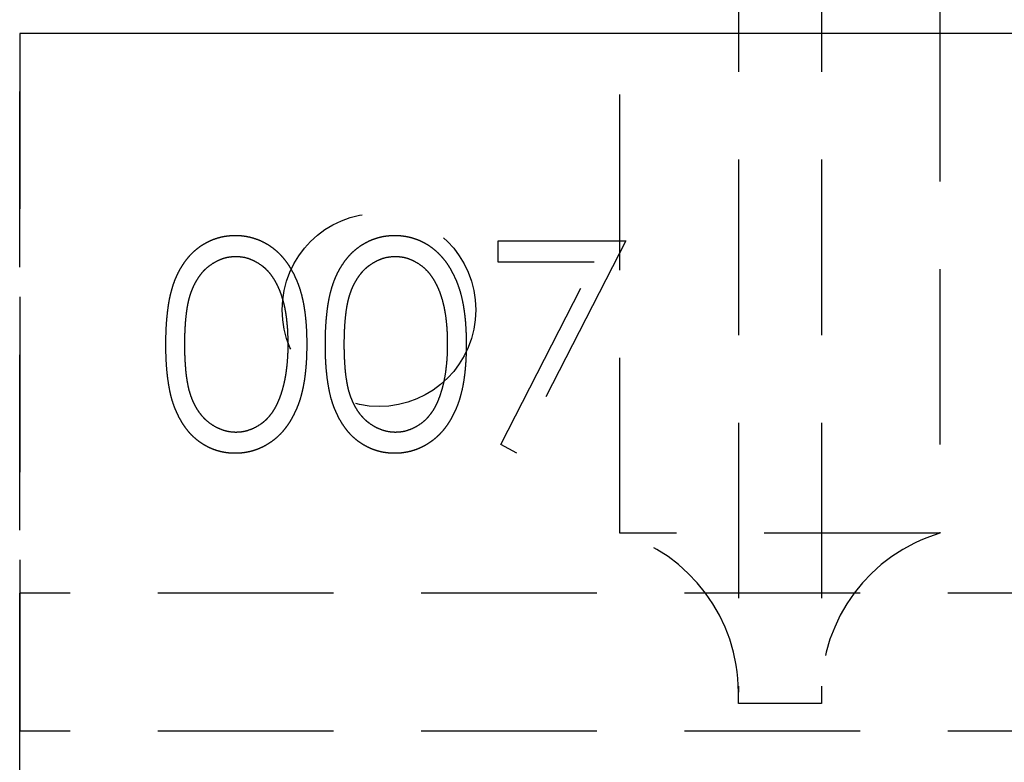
# Model space of a CAD drawing. Header units: millimetres. Extents: x 410 to 11678, y 2765 to 7100.
# Tile 13 of 40: x 410 to 481, y 4818 to 4871. Entities that reach past the tile are written whole.
import ezdxf

# ---------------------------------------------------------------- set-up
doc = ezdxf.new("R2010")
doc.units = ezdxf.units.MM
doc.header["$LTSCALE"] = 10
doc.linetypes.add('HIDDEN', pattern=[1.905, 1.27, -0.635])
doc.layers.add('Plancher inferieur', color=7, linetype='Continuous')

msp = doc.modelspace()

# ---------------------------------------------------------------- linework, layer by layer
at = {"layer": 'Plancher inferieur', "linetype": 'HIDDEN'}
for p, q in [((462.019, 6499.607), (462.019, 4822.764)), ((468.019, 6499.607), (468.019, 4822.764)), ((453.447, 4834.264), (453.447, 4872.435)), ((476.591, 4872.435), (476.591, 4834.264)), ((410.019, 4815.435), (410.019, 4870.435)), ((5605.019, 4870.435), (410.019, 4870.435)), ((410.019, 4870.435), (410.019, 4829.935)), ((7405.019, 4870.435), (410.019, 4870.435)), ((444.635, 4855.435), (453.865, 4855.435)), ((444.635, 4853.897), (444.635, 4855.435)), ((453.865, 4855.435), (445.981, 4840.051)), ((451.588, 4853.897), (444.635, 4853.897)), ((444.818, 4840.691), (451.588, 4853.897)), ((445.981, 4840.051), (444.818, 4840.691)), ((476.591, 4834.264), (453.447, 4834.264)), ((410.019, 4829.935), (410.019, 4819.935)), ((410.019, 4819.935), (410.019, 4829.935)), ((7405.019, 4829.935), (410.019, 4829.935)), ((462.019, 4821.935), (462.019, 4822.764)), ((468.019, 4822.764), (468.019, 4821.935)), ((468.019, 4821.935), (462.019, 4821.935)), ((7405.019, 4819.935), (410.019, 4819.935))]:
    msp.add_line(p, q, dxfattribs=at)
msp.add_circle((436.019, 4850.435), 7, dxfattribs=at)
msp.add_circle((436.019, 4850.435), 7, dxfattribs=at)
for centre, start, end in [((450.019, 4822.764), 0, 73.40216), ((480.019, 4822.764), 106.59784, 180)]:
    msp.add_arc(centre, 12, start, end, dxfattribs=at)
for points, knots in [([(420.596, 4847.929), (420.597, 4848.17), (420.6, 4848.637), (420.631, 4849.317), (420.681, 4849.956), (420.75, 4850.552), (420.834, 4851.106), (420.947, 4851.617), (421.074, 4852.087), (421.223, 4852.518), (421.39, 4852.915), (421.572, 4853.285), (421.775, 4853.628), (421.99, 4853.951), (422.223, 4854.246), (422.468, 4854.519), (422.736, 4854.762), (423.016, 4854.985), (423.312, 4855.179), (423.615, 4855.351), (423.927, 4855.498), (424.248, 4855.613), (424.577, 4855.708), (424.914, 4855.773), (425.259, 4855.814), (425.493, 4855.818), (425.611, 4855.82)], [0, 0, 0, 0, 0.068595, 0.133246, 0.194313, 0.251279, 0.304513, 0.354235, 0.400481, 0.443411, 0.484015, 0.523252, 0.561042, 0.5979, 0.633518, 0.668314, 0.702496, 0.736685, 0.770293, 0.803437, 0.835913, 0.86846, 0.900847, 0.933467, 0.966258, 1, 1, 1, 1]), ([(420.596, 4847.929), (420.597, 4848.17), (420.6, 4848.637), (420.631, 4849.317), (420.681, 4849.956), (420.75, 4850.552), (420.834, 4851.106), (420.947, 4851.617), (421.074, 4852.087), (421.223, 4852.518), (421.39, 4852.915), (421.572, 4853.285), (421.775, 4853.628), (421.99, 4853.951), (422.223, 4854.246), (422.468, 4854.519), (422.736, 4854.762), (423.016, 4854.985), (423.312, 4855.179), (423.615, 4855.351), (423.927, 4855.498), (424.248, 4855.613), (424.577, 4855.708), (424.914, 4855.773), (425.259, 4855.814), (425.493, 4855.818), (425.611, 4855.82)], [0, 0, 0, 0, 0.068595, 0.133246, 0.194313, 0.251279, 0.304513, 0.354235, 0.400481, 0.443411, 0.484015, 0.523252, 0.561042, 0.5979, 0.633518, 0.668314, 0.702496, 0.736685, 0.770293, 0.803437, 0.835913, 0.86846, 0.900847, 0.933467, 0.966258, 1, 1, 1, 1]), ([(425.611, 4855.82), (425.73, 4855.818), (425.968, 4855.814), (426.318, 4855.774), (426.661, 4855.707), (426.994, 4855.614), (427.32, 4855.497), (427.637, 4855.351), (427.947, 4855.181), (428.244, 4854.981), (428.532, 4854.758), (428.804, 4854.506), (429.06, 4854.228), (429.302, 4853.926), (429.526, 4853.595), (429.738, 4853.24), (429.928, 4852.856), (430.111, 4852.448), (430.269, 4852.005), (430.412, 4851.53), (430.527, 4851.018), (430.623, 4850.47), (430.697, 4849.886), (430.752, 4849.265), (430.78, 4848.609), (430.786, 4848.16), (430.788, 4847.929)], [0, 0, 0, 0, 0.033788, 0.067194, 0.099862, 0.132567, 0.165151, 0.197913, 0.231319, 0.265083, 0.299255, 0.334399, 0.369943, 0.406284, 0.444064, 0.482998, 0.523354, 0.565537, 0.609613, 0.656391, 0.705885, 0.758325, 0.813832, 0.872795, 0.934722, 1, 1, 1, 1]), ([(425.611, 4855.82), (425.73, 4855.818), (425.968, 4855.814), (426.318, 4855.774), (426.661, 4855.707), (426.994, 4855.614), (427.32, 4855.497), (427.637, 4855.351), (427.947, 4855.181), (428.244, 4854.981), (428.532, 4854.758), (428.804, 4854.506), (429.06, 4854.228), (429.302, 4853.926), (429.526, 4853.595), (429.738, 4853.24), (429.928, 4852.856), (430.111, 4852.448), (430.269, 4852.005), (430.412, 4851.53), (430.527, 4851.018), (430.623, 4850.47), (430.697, 4849.886), (430.752, 4849.265), (430.78, 4848.609), (430.786, 4848.16), (430.788, 4847.929)], [0, 0, 0, 0, 0.033788, 0.067194, 0.099862, 0.132567, 0.165151, 0.197913, 0.231319, 0.265083, 0.299255, 0.334399, 0.369943, 0.406284, 0.444064, 0.482998, 0.523354, 0.565537, 0.609613, 0.656391, 0.705885, 0.758325, 0.813832, 0.872795, 0.934722, 1, 1, 1, 1]), ([(432.135, 4847.929), (432.136, 4848.17), (432.139, 4848.637), (432.169, 4849.317), (432.22, 4849.956), (432.289, 4850.552), (432.373, 4851.106), (432.485, 4851.617), (432.613, 4852.087), (432.761, 4852.518), (432.928, 4852.915), (433.11, 4853.285), (433.314, 4853.628), (433.528, 4853.951), (433.761, 4854.246), (434.007, 4854.519), (434.274, 4854.762), (434.555, 4854.985), (434.85, 4855.179), (435.153, 4855.351), (435.465, 4855.498), (435.787, 4855.613), (436.115, 4855.708), (436.452, 4855.773), (436.798, 4855.814), (437.031, 4855.818), (437.15, 4855.82)], [0, 0, 0, 0, 0.068595, 0.133246, 0.194313, 0.251279, 0.304513, 0.354235, 0.400481, 0.443411, 0.484015, 0.523252, 0.561042, 0.5979, 0.633518, 0.668314, 0.702496, 0.736685, 0.770293, 0.803437, 0.835913, 0.86846, 0.900847, 0.933467, 0.966258, 1, 1, 1, 1]), ([(432.135, 4847.929), (432.136, 4848.17), (432.139, 4848.637), (432.169, 4849.317), (432.22, 4849.956), (432.289, 4850.552), (432.373, 4851.106), (432.485, 4851.617), (432.613, 4852.087), (432.761, 4852.518), (432.928, 4852.915), (433.11, 4853.285), (433.314, 4853.628), (433.528, 4853.951), (433.761, 4854.246), (434.007, 4854.519), (434.274, 4854.762), (434.555, 4854.985), (434.85, 4855.179), (435.153, 4855.351), (435.465, 4855.498), (435.787, 4855.613), (436.115, 4855.708), (436.452, 4855.773), (436.798, 4855.814), (437.031, 4855.818), (437.15, 4855.82)], [0, 0, 0, 0, 0.068595, 0.133246, 0.194313, 0.251279, 0.304513, 0.354235, 0.400481, 0.443411, 0.484015, 0.523252, 0.561042, 0.5979, 0.633518, 0.668314, 0.702496, 0.736685, 0.770293, 0.803437, 0.835913, 0.86846, 0.900847, 0.933467, 0.966258, 1, 1, 1, 1]), ([(437.15, 4855.82), (437.269, 4855.818), (437.506, 4855.814), (437.857, 4855.774), (438.199, 4855.707), (438.533, 4855.614), (438.859, 4855.497), (439.176, 4855.351), (439.485, 4855.181), (439.782, 4854.981), (440.07, 4854.758), (440.342, 4854.506), (440.598, 4854.228), (440.841, 4853.926), (441.064, 4853.595), (441.276, 4853.24), (441.467, 4852.856), (441.65, 4852.448), (441.808, 4852.005), (441.95, 4851.53), (442.066, 4851.018), (442.162, 4850.47), (442.236, 4849.886), (442.29, 4849.265), (442.319, 4848.609), (442.324, 4848.16), (442.327, 4847.929)], [0, 0, 0, 0, 0.033788, 0.067194, 0.099862, 0.132567, 0.165151, 0.197913, 0.231319, 0.265083, 0.299255, 0.334399, 0.369943, 0.406284, 0.444064, 0.482998, 0.523354, 0.565537, 0.609613, 0.656391, 0.705885, 0.758325, 0.813832, 0.872795, 0.934722, 1, 1, 1, 1]), ([(437.15, 4855.82), (437.269, 4855.818), (437.506, 4855.814), (437.857, 4855.774), (438.199, 4855.707), (438.533, 4855.614), (438.859, 4855.497), (439.176, 4855.351), (439.485, 4855.181), (439.782, 4854.981), (440.07, 4854.758), (440.342, 4854.506), (440.598, 4854.228), (440.841, 4853.926), (441.064, 4853.595), (441.276, 4853.24), (441.467, 4852.856), (441.65, 4852.448), (441.808, 4852.005), (441.95, 4851.53), (442.066, 4851.018), (442.162, 4850.47), (442.236, 4849.886), (442.29, 4849.265), (442.319, 4848.609), (442.324, 4848.16), (442.327, 4847.929)], [0, 0, 0, 0, 0.033788, 0.067194, 0.099862, 0.132567, 0.165151, 0.197913, 0.231319, 0.265083, 0.299255, 0.334399, 0.369943, 0.406284, 0.444064, 0.482998, 0.523354, 0.565537, 0.609613, 0.656391, 0.705885, 0.758325, 0.813832, 0.872795, 0.934722, 1, 1, 1, 1]), ([(425.656, 4854.282), (425.49, 4854.273), (425.158, 4854.255), (424.668, 4854.132), (424.197, 4853.918), (423.824, 4853.683), (423.537, 4853.458), (423.335, 4853.264), (423.146, 4853.051), (422.972, 4852.818), (422.809, 4852.567), (422.659, 4852.297), (422.524, 4852.007), (422.399, 4851.695), (422.289, 4851.354), (422.199, 4850.978), (422.115, 4850.565), (422.056, 4850.112), (422.004, 4849.622), (421.97, 4849.094), (421.944, 4848.528), (421.943, 4848.137), (421.942, 4847.935)], [0, 0, 0, 0, 0.060387, 0.120883, 0.182755, 0.247811, 0.281299, 0.315088, 0.349702, 0.384857, 0.420966, 0.458511, 0.497175, 0.537602, 0.580503, 0.627468, 0.678388, 0.733983, 0.793747, 0.857714, 0.926698, 1, 1, 1, 1]), ([(425.656, 4854.282), (425.49, 4854.273), (425.158, 4854.255), (424.668, 4854.132), (424.197, 4853.918), (423.824, 4853.683), (423.537, 4853.458), (423.335, 4853.264), (423.146, 4853.051), (422.972, 4852.818), (422.809, 4852.567), (422.659, 4852.297), (422.524, 4852.007), (422.399, 4851.695), (422.289, 4851.354), (422.199, 4850.978), (422.115, 4850.565), (422.056, 4850.112), (422.004, 4849.622), (421.97, 4849.094), (421.944, 4848.528), (421.943, 4848.137), (421.942, 4847.935)], [0, 0, 0, 0, 0.060387, 0.120883, 0.182755, 0.247811, 0.281299, 0.315088, 0.349702, 0.384857, 0.420966, 0.458511, 0.497175, 0.537602, 0.580503, 0.627468, 0.678388, 0.733983, 0.793747, 0.857714, 0.926698, 1, 1, 1, 1]), ([(429.442, 4847.935), (429.44, 4848.116), (429.435, 4848.468), (429.418, 4848.985), (429.372, 4849.475), (429.322, 4849.942), (429.247, 4850.383), (429.167, 4850.8), (429.059, 4851.19), (428.943, 4851.558), (428.811, 4851.9), (428.666, 4852.218), (428.511, 4852.512), (428.342, 4852.783), (428.162, 4853.032), (427.966, 4853.253), (427.761, 4853.454), (427.475, 4853.683), (427.1, 4853.917), (426.634, 4854.132), (426.148, 4854.255), (425.82, 4854.273), (425.656, 4854.282)], [0, 0, 0, 0, 0.065681, 0.128486, 0.188175, 0.245106, 0.299448, 0.350823, 0.399942, 0.446672, 0.491255, 0.533376, 0.573853, 0.612526, 0.649597, 0.685532, 0.720106, 0.753838, 0.818925, 0.880493, 0.940311, 1, 1, 1, 1]), ([(429.442, 4847.935), (429.44, 4848.116), (429.435, 4848.468), (429.418, 4848.985), (429.372, 4849.475), (429.322, 4849.942), (429.247, 4850.383), (429.167, 4850.8), (429.059, 4851.19), (428.943, 4851.558), (428.811, 4851.9), (428.666, 4852.218), (428.511, 4852.512), (428.342, 4852.783), (428.162, 4853.032), (427.966, 4853.253), (427.761, 4853.454), (427.475, 4853.683), (427.1, 4853.917), (426.634, 4854.132), (426.148, 4854.255), (425.82, 4854.273), (425.656, 4854.282)], [0, 0, 0, 0, 0.065681, 0.128486, 0.188175, 0.245106, 0.299448, 0.350823, 0.399942, 0.446672, 0.491255, 0.533376, 0.573853, 0.612526, 0.649597, 0.685532, 0.720106, 0.753838, 0.818925, 0.880493, 0.940311, 1, 1, 1, 1]), ([(437.195, 4854.282), (437.029, 4854.273), (436.697, 4854.255), (436.206, 4854.132), (435.736, 4853.918), (435.362, 4853.683), (435.075, 4853.458), (434.874, 4853.264), (434.685, 4853.051), (434.51, 4852.818), (434.347, 4852.567), (434.197, 4852.297), (434.062, 4852.007), (433.937, 4851.695), (433.828, 4851.354), (433.737, 4850.978), (433.654, 4850.565), (433.595, 4850.112), (433.542, 4849.622), (433.508, 4849.094), (433.482, 4848.528), (433.481, 4848.137), (433.481, 4847.935)], [0, 0, 0, 0, 0.060387, 0.120883, 0.182755, 0.247811, 0.281299, 0.315088, 0.349702, 0.384857, 0.420966, 0.458511, 0.497175, 0.537602, 0.580503, 0.627468, 0.678388, 0.733983, 0.793747, 0.857714, 0.926698, 1, 1, 1, 1]), ([(437.195, 4854.282), (437.029, 4854.273), (436.697, 4854.255), (436.206, 4854.132), (435.736, 4853.918), (435.362, 4853.683), (435.075, 4853.458), (434.874, 4853.264), (434.685, 4853.051), (434.51, 4852.818), (434.347, 4852.567), (434.197, 4852.297), (434.062, 4852.007), (433.937, 4851.695), (433.828, 4851.354), (433.737, 4850.978), (433.654, 4850.565), (433.595, 4850.112), (433.542, 4849.622), (433.508, 4849.094), (433.482, 4848.528), (433.481, 4848.137), (433.481, 4847.935)], [0, 0, 0, 0, 0.060387, 0.120883, 0.182755, 0.247811, 0.281299, 0.315088, 0.349702, 0.384857, 0.420966, 0.458511, 0.497175, 0.537602, 0.580503, 0.627468, 0.678388, 0.733983, 0.793747, 0.857714, 0.926698, 1, 1, 1, 1]), ([(440.981, 4847.935), (440.978, 4848.116), (440.974, 4848.468), (440.956, 4848.985), (440.911, 4849.475), (440.86, 4849.942), (440.785, 4850.383), (440.705, 4850.8), (440.597, 4851.19), (440.482, 4851.558), (440.35, 4851.9), (440.204, 4852.218), (440.049, 4852.512), (439.88, 4852.783), (439.7, 4853.032), (439.504, 4853.253), (439.3, 4853.454), (439.014, 4853.683), (438.639, 4853.917), (438.172, 4854.132), (437.687, 4854.255), (437.359, 4854.273), (437.195, 4854.282)], [0, 0, 0, 0, 0.065681, 0.128486, 0.188175, 0.245106, 0.299448, 0.350823, 0.399942, 0.446672, 0.491255, 0.533376, 0.573853, 0.612526, 0.649597, 0.685532, 0.720106, 0.753838, 0.818925, 0.880493, 0.940311, 1, 1, 1, 1]), ([(440.981, 4847.935), (440.978, 4848.116), (440.974, 4848.468), (440.956, 4848.985), (440.911, 4849.475), (440.86, 4849.942), (440.785, 4850.383), (440.705, 4850.8), (440.597, 4851.19), (440.482, 4851.558), (440.35, 4851.9), (440.204, 4852.218), (440.049, 4852.512), (439.88, 4852.783), (439.7, 4853.032), (439.504, 4853.253), (439.3, 4853.454), (439.014, 4853.683), (438.639, 4853.917), (438.172, 4854.132), (437.687, 4854.255), (437.359, 4854.273), (437.195, 4854.282)], [0, 0, 0, 0, 0.065681, 0.128486, 0.188175, 0.245106, 0.299448, 0.350823, 0.399942, 0.446672, 0.491255, 0.533376, 0.573853, 0.612526, 0.649597, 0.685532, 0.720106, 0.753838, 0.818925, 0.880493, 0.940311, 1, 1, 1, 1]), ([(425.611, 4840.051), (425.493, 4840.053), (425.259, 4840.057), (424.914, 4840.097), (424.578, 4840.163), (424.251, 4840.255), (423.931, 4840.367), (423.622, 4840.514), (423.321, 4840.682), (423.028, 4840.874), (422.75, 4841.094), (422.484, 4841.337), (422.237, 4841.61), (422.007, 4841.908), (421.788, 4842.228), (421.587, 4842.575), (421.401, 4842.947), (421.232, 4843.347), (421.081, 4843.78), (420.948, 4844.252), (420.843, 4844.767), (420.753, 4845.321), (420.68, 4845.915), (420.631, 4846.55), (420.6, 4847.227), (420.597, 4847.691), (420.596, 4847.929)], [0, 0, 0, 0, 0.033787, 0.066622, 0.099285, 0.131361, 0.163585, 0.196104, 0.228902, 0.262158, 0.295991, 0.330218, 0.36506, 0.400951, 0.43762, 0.475708, 0.515381, 0.556414, 0.599765, 0.646424, 0.696431, 0.749782, 0.806573, 0.867436, 0.931887, 1, 1, 1, 1]), ([(425.611, 4840.051), (425.493, 4840.053), (425.259, 4840.057), (424.914, 4840.097), (424.578, 4840.163), (424.251, 4840.255), (423.931, 4840.367), (423.622, 4840.514), (423.321, 4840.682), (423.028, 4840.874), (422.75, 4841.094), (422.484, 4841.337), (422.237, 4841.61), (422.007, 4841.908), (421.788, 4842.228), (421.587, 4842.575), (421.401, 4842.947), (421.232, 4843.347), (421.081, 4843.78), (420.948, 4844.252), (420.843, 4844.767), (420.753, 4845.321), (420.68, 4845.915), (420.631, 4846.55), (420.6, 4847.227), (420.597, 4847.691), (420.596, 4847.929)], [0, 0, 0, 0, 0.033787, 0.066622, 0.099285, 0.131361, 0.163585, 0.196104, 0.228902, 0.262158, 0.295991, 0.330218, 0.36506, 0.400951, 0.43762, 0.475708, 0.515381, 0.556414, 0.599765, 0.646424, 0.696431, 0.749782, 0.806573, 0.867436, 0.931887, 1, 1, 1, 1]), ([(421.942, 4847.935), (421.943, 4847.735), (421.944, 4847.346), (421.97, 4846.781), (422.005, 4846.254), (422.051, 4845.764), (422.118, 4845.314), (422.194, 4844.899), (422.287, 4844.522), (422.396, 4844.181), (422.52, 4843.87), (422.656, 4843.58), (422.802, 4843.309), (422.966, 4843.058), (423.143, 4842.827), (423.332, 4842.612), (423.538, 4842.42), (423.823, 4842.189), (424.199, 4841.951), (424.673, 4841.744), (425.16, 4841.614), (425.491, 4841.597), (425.656, 4841.589)], [0, 0, 0, 0, 0.072951, 0.141584, 0.205926, 0.265301, 0.320597, 0.371817, 0.41879, 0.461699, 0.502134, 0.540804, 0.578181, 0.614297, 0.649678, 0.684299, 0.718359, 0.752081, 0.817652, 0.879722, 0.939966, 1, 1, 1, 1]), ([(421.942, 4847.935), (421.943, 4847.735), (421.944, 4847.346), (421.97, 4846.781), (422.005, 4846.254), (422.051, 4845.764), (422.118, 4845.314), (422.194, 4844.899), (422.287, 4844.522), (422.396, 4844.181), (422.52, 4843.87), (422.656, 4843.58), (422.802, 4843.309), (422.966, 4843.058), (423.143, 4842.827), (423.332, 4842.612), (423.538, 4842.42), (423.823, 4842.189), (424.199, 4841.951), (424.673, 4841.744), (425.16, 4841.614), (425.491, 4841.597), (425.656, 4841.589)], [0, 0, 0, 0, 0.072951, 0.141584, 0.205926, 0.265301, 0.320597, 0.371817, 0.41879, 0.461699, 0.502134, 0.540804, 0.578181, 0.614297, 0.649678, 0.684299, 0.718359, 0.752081, 0.817652, 0.879722, 0.939966, 1, 1, 1, 1]), ([(430.788, 4847.929), (430.786, 4847.7), (430.78, 4847.253), (430.752, 4846.599), (430.696, 4845.982), (430.627, 4845.4), (430.531, 4844.856), (430.412, 4844.347), (430.281, 4843.871), (430.119, 4843.433), (429.941, 4843.026), (429.748, 4842.646), (429.541, 4842.29), (429.316, 4841.96), (429.076, 4841.654), (428.816, 4841.377), (428.543, 4841.124), (428.254, 4840.898), (427.952, 4840.701), (427.644, 4840.524), (427.323, 4840.382), (426.998, 4840.259), (426.663, 4840.166), (426.319, 4840.101), (425.968, 4840.056), (425.73, 4840.052), (425.611, 4840.051)], [0, 0, 0, 0, 0.065063, 0.126773, 0.185516, 0.240765, 0.29298, 0.34225, 0.388919, 0.432776, 0.474628, 0.514775, 0.553606, 0.591426, 0.628028, 0.663804, 0.698984, 0.733591, 0.767628, 0.801208, 0.834264, 0.866981, 0.89972, 0.932702, 0.966176, 1, 1, 1, 1]), ([(430.788, 4847.929), (430.786, 4847.7), (430.78, 4847.253), (430.752, 4846.599), (430.696, 4845.982), (430.627, 4845.4), (430.531, 4844.856), (430.412, 4844.347), (430.281, 4843.871), (430.119, 4843.433), (429.941, 4843.026), (429.748, 4842.646), (429.541, 4842.29), (429.316, 4841.96), (429.076, 4841.654), (428.816, 4841.377), (428.543, 4841.124), (428.254, 4840.898), (427.952, 4840.701), (427.644, 4840.524), (427.323, 4840.382), (426.998, 4840.259), (426.663, 4840.166), (426.319, 4840.101), (425.968, 4840.056), (425.73, 4840.052), (425.611, 4840.051)], [0, 0, 0, 0, 0.065063, 0.126773, 0.185516, 0.240765, 0.29298, 0.34225, 0.388919, 0.432776, 0.474628, 0.514775, 0.553606, 0.591426, 0.628028, 0.663804, 0.698984, 0.733591, 0.767628, 0.801208, 0.834264, 0.866981, 0.89972, 0.932702, 0.966176, 1, 1, 1, 1]), ([(428.874, 4844.164), (428.92, 4844.298), (429.011, 4844.57), (429.13, 4844.991), (429.223, 4845.434), (429.307, 4845.894), (429.364, 4846.376), (429.41, 4846.878), (429.437, 4847.4), (429.441, 4847.755), (429.442, 4847.935)], [0, 0, 0, 0, 0.110588, 0.224542, 0.342503, 0.464324, 0.590756, 0.722227, 0.858843, 1, 1, 1, 1]), ([(428.874, 4844.164), (428.92, 4844.298), (429.011, 4844.57), (429.13, 4844.991), (429.223, 4845.434), (429.307, 4845.894), (429.364, 4846.376), (429.41, 4846.878), (429.437, 4847.4), (429.441, 4847.755), (429.442, 4847.935)], [0, 0, 0, 0, 0.110588, 0.224542, 0.342503, 0.464324, 0.590756, 0.722227, 0.858843, 1, 1, 1, 1]), ([(437.15, 4840.051), (437.031, 4840.053), (436.798, 4840.057), (436.452, 4840.097), (436.117, 4840.163), (435.79, 4840.255), (435.47, 4840.367), (435.161, 4840.514), (434.859, 4840.682), (434.567, 4840.874), (434.288, 4841.094), (434.022, 4841.337), (433.775, 4841.61), (433.545, 4841.908), (433.327, 4842.228), (433.126, 4842.575), (432.94, 4842.947), (432.77, 4843.347), (432.619, 4843.78), (432.486, 4844.252), (432.381, 4844.767), (432.291, 4845.321), (432.219, 4845.915), (432.169, 4846.55), (432.139, 4847.227), (432.136, 4847.691), (432.135, 4847.929)], [0, 0, 0, 0, 0.0337871, 0.0666217, 0.0992849, 0.1313612, 0.1635852, 0.1961039, 0.2289023, 0.2621581, 0.2959912, 0.3302178, 0.3650598, 0.4009507, 0.4376204, 0.4757075, 0.5153807, 0.5564135, 0.5997648, 0.6464242, 0.6964314, 0.7497815, 0.8065733, 0.8674355, 0.9318868, 1, 1, 1, 1]), ([(437.15, 4840.051), (437.031, 4840.053), (436.798, 4840.057), (436.452, 4840.097), (436.117, 4840.163), (435.79, 4840.255), (435.47, 4840.367), (435.161, 4840.514), (434.859, 4840.682), (434.567, 4840.874), (434.288, 4841.094), (434.022, 4841.337), (433.775, 4841.61), (433.545, 4841.908), (433.327, 4842.228), (433.126, 4842.575), (432.94, 4842.947), (432.77, 4843.347), (432.619, 4843.78), (432.486, 4844.252), (432.381, 4844.767), (432.291, 4845.321), (432.219, 4845.915), (432.169, 4846.55), (432.139, 4847.227), (432.136, 4847.691), (432.135, 4847.929)], [0, 0, 0, 0, 0.0337871, 0.0666217, 0.0992849, 0.1313612, 0.1635852, 0.1961039, 0.2289023, 0.2621581, 0.2959912, 0.3302178, 0.3650598, 0.4009507, 0.4376204, 0.4757075, 0.5153807, 0.5564135, 0.5997648, 0.6464242, 0.6964314, 0.7497815, 0.8065733, 0.8674355, 0.9318868, 1, 1, 1, 1]), ([(433.481, 4847.935), (433.481, 4847.735), (433.482, 4847.346), (433.508, 4846.781), (433.543, 4846.254), (433.589, 4845.764), (433.657, 4845.314), (433.733, 4844.899), (433.825, 4844.522), (433.934, 4844.181), (434.059, 4843.87), (434.195, 4843.58), (434.341, 4843.309), (434.504, 4843.058), (434.682, 4842.827), (434.87, 4842.612), (435.076, 4842.42), (435.361, 4842.189), (435.738, 4841.951), (436.212, 4841.744), (436.699, 4841.614), (437.03, 4841.597), (437.195, 4841.589)], [0, 0, 0, 0, 0.072951, 0.141584, 0.205926, 0.265301, 0.320597, 0.371817, 0.41879, 0.461699, 0.502134, 0.540804, 0.578181, 0.614297, 0.649678, 0.684299, 0.718359, 0.752081, 0.817652, 0.879722, 0.939966, 1, 1, 1, 1]), ([(433.481, 4847.935), (433.481, 4847.735), (433.482, 4847.346), (433.508, 4846.781), (433.543, 4846.254), (433.589, 4845.764), (433.657, 4845.314), (433.733, 4844.899), (433.825, 4844.522), (433.934, 4844.181), (434.059, 4843.87), (434.195, 4843.58), (434.341, 4843.309), (434.504, 4843.058), (434.682, 4842.827), (434.87, 4842.612), (435.076, 4842.42), (435.361, 4842.189), (435.738, 4841.951), (436.212, 4841.744), (436.699, 4841.614), (437.03, 4841.597), (437.195, 4841.589)], [0, 0, 0, 0, 0.072951, 0.141584, 0.205926, 0.265301, 0.320597, 0.371817, 0.41879, 0.461699, 0.502134, 0.540804, 0.578181, 0.614297, 0.649678, 0.684299, 0.718359, 0.752081, 0.817652, 0.879722, 0.939966, 1, 1, 1, 1]), ([(442.327, 4847.929), (442.324, 4847.7), (442.319, 4847.253), (442.29, 4846.599), (442.235, 4845.982), (442.165, 4845.4), (442.069, 4844.856), (441.951, 4844.347), (441.82, 4843.871), (441.657, 4843.433), (441.48, 4843.026), (441.287, 4842.646), (441.08, 4842.29), (440.855, 4841.96), (440.614, 4841.654), (440.354, 4841.377), (440.081, 4841.124), (439.792, 4840.898), (439.491, 4840.701), (439.182, 4840.524), (438.862, 4840.382), (438.536, 4840.259), (438.201, 4840.166), (437.858, 4840.101), (437.506, 4840.056), (437.269, 4840.052), (437.15, 4840.051)], [0, 0, 0, 0, 0.065063, 0.126773, 0.185516, 0.240765, 0.29298, 0.34225, 0.388919, 0.432776, 0.474628, 0.514775, 0.553606, 0.591426, 0.628028, 0.663804, 0.698984, 0.733591, 0.767628, 0.801208, 0.834264, 0.866981, 0.89972, 0.932702, 0.966176, 1, 1, 1, 1]), ([(442.327, 4847.929), (442.324, 4847.7), (442.319, 4847.253), (442.29, 4846.599), (442.235, 4845.982), (442.165, 4845.4), (442.069, 4844.856), (441.951, 4844.347), (441.82, 4843.871), (441.657, 4843.433), (441.48, 4843.026), (441.287, 4842.646), (441.08, 4842.29), (440.855, 4841.96), (440.614, 4841.654), (440.354, 4841.377), (440.081, 4841.124), (439.792, 4840.898), (439.491, 4840.701), (439.182, 4840.524), (438.862, 4840.382), (438.536, 4840.259), (438.201, 4840.166), (437.858, 4840.101), (437.506, 4840.056), (437.269, 4840.052), (437.15, 4840.051)], [0, 0, 0, 0, 0.065063, 0.126773, 0.185516, 0.240765, 0.29298, 0.34225, 0.388919, 0.432776, 0.474628, 0.514775, 0.553606, 0.591426, 0.628028, 0.663804, 0.698984, 0.733591, 0.767628, 0.801208, 0.834264, 0.866981, 0.89972, 0.932702, 0.966176, 1, 1, 1, 1]), ([(440.413, 4844.164), (440.458, 4844.298), (440.55, 4844.57), (440.668, 4844.991), (440.761, 4845.434), (440.845, 4845.894), (440.902, 4846.376), (440.948, 4846.878), (440.976, 4847.4), (440.979, 4847.755), (440.981, 4847.935)], [0, 0, 0, 0, 0.110588, 0.224542, 0.342503, 0.464324, 0.590756, 0.722227, 0.858843, 1, 1, 1, 1]), ([(440.413, 4844.164), (440.458, 4844.298), (440.55, 4844.57), (440.668, 4844.991), (440.761, 4845.434), (440.845, 4845.894), (440.902, 4846.376), (440.948, 4846.878), (440.976, 4847.4), (440.979, 4847.755), (440.981, 4847.935)], [0, 0, 0, 0, 0.110588, 0.224542, 0.342503, 0.464324, 0.590756, 0.722227, 0.858843, 1, 1, 1, 1]), ([(425.656, 4841.589), (425.822, 4841.596), (426.154, 4841.61), (426.639, 4841.742), (427.11, 4841.941), (427.479, 4842.176), (427.759, 4842.401), (427.96, 4842.592), (428.145, 4842.806), (428.32, 4843.037), (428.48, 4843.289), (428.626, 4843.562), (428.76, 4843.855), (428.836, 4844.06), (428.874, 4844.164)], [0, 0, 0, 0, 0.112813, 0.225394, 0.339595, 0.459675, 0.521735, 0.583926, 0.648174, 0.713881, 0.781004, 0.851451, 0.924051, 1, 1, 1, 1]), ([(425.656, 4841.589), (425.822, 4841.596), (426.154, 4841.61), (426.639, 4841.742), (427.11, 4841.941), (427.479, 4842.176), (427.759, 4842.401), (427.96, 4842.592), (428.145, 4842.806), (428.32, 4843.037), (428.48, 4843.289), (428.626, 4843.562), (428.76, 4843.855), (428.836, 4844.06), (428.874, 4844.164)], [0, 0, 0, 0, 0.112813, 0.225394, 0.339595, 0.459675, 0.521735, 0.583926, 0.648174, 0.713881, 0.781004, 0.851451, 0.924051, 1, 1, 1, 1]), ([(437.195, 4841.589), (437.361, 4841.596), (437.693, 4841.61), (438.177, 4841.742), (438.648, 4841.941), (439.017, 4842.176), (439.298, 4842.401), (439.499, 4842.592), (439.683, 4842.806), (439.858, 4843.037), (440.019, 4843.289), (440.165, 4843.562), (440.298, 4843.855), (440.374, 4844.06), (440.413, 4844.164)], [0, 0, 0, 0, 0.112813, 0.225394, 0.339595, 0.459675, 0.521735, 0.583926, 0.648174, 0.713881, 0.781004, 0.851451, 0.924051, 1, 1, 1, 1]), ([(437.195, 4841.589), (437.361, 4841.596), (437.693, 4841.61), (438.177, 4841.742), (438.648, 4841.941), (439.017, 4842.176), (439.298, 4842.401), (439.499, 4842.592), (439.683, 4842.806), (439.858, 4843.037), (440.019, 4843.289), (440.165, 4843.562), (440.298, 4843.855), (440.374, 4844.06), (440.413, 4844.164)], [0, 0, 0, 0, 0.112813, 0.225394, 0.339595, 0.459675, 0.521735, 0.583926, 0.648174, 0.713881, 0.781004, 0.851451, 0.924051, 1, 1, 1, 1])]:
    msp.add_open_spline(points, degree=3, knots=knots, dxfattribs=at)

doc.saveas('drawing.dxf')
